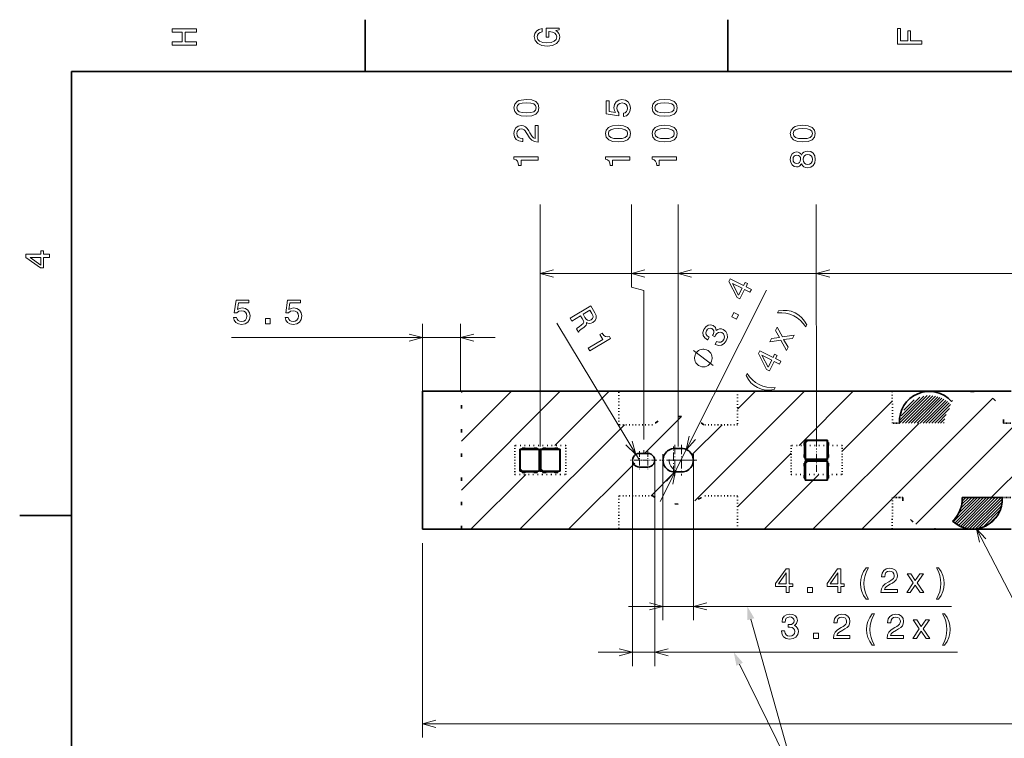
# Model space of a CAD drawing. Extents: x 0 to 420, y 0 to 297.
# Tile 4 of 25: x 2 to 145, y 190 to 294. Entities that reach past the tile are written whole.
import ezdxf

# ---------------------------------------------------------------- set-up
doc = ezdxf.new("R2010")
doc.units = 0
doc.linetypes.add('DASHDOT', pattern=[18.5, 12, -3, 0.5, -3])
doc.linetypes.add('DOT', pattern=[3.5, 0.5, -3])

msp = doc.modelspace()

# ---------------------------------------------------------------- linework, layer by layer
at = {"color": 7, "lineweight": 35}
for p, q in [((52.5, 287), (52.5, 294.5)), ((105, 287), (105, 294.5)), ((410, 287), (10, 287)), ((10, 287), (10, 10)), ((60.821365, 240.68837), (66.433197, 240.68837)), ((60.821365, 240.68837), (60.821365, 220.68837)), ((89.209534, 240.68837), (66.433197, 240.68837)), ((106.433197, 240.68837), (89.209534, 240.68837)), ((128.80954, 240.68837), (106.433197, 240.68837)), ((128.80954, 240.68837), (146.033203, 240.68837)), ((75.231369, 232.43837), (75.648399, 232.43837)), ((75.231369, 232.275269), (75.231369, 232.43837)), ((75.780685, 232.388367), (76.862045, 232.388367)), ((76.994331, 232.43837), (77.411362, 232.43837)), ((77.411362, 232.43837), (77.411362, 232.275269)), ((78.231369, 232.43837), (78.648399, 232.43837)), ((78.231369, 232.275269), (78.231369, 232.43837)), ((78.780685, 232.388367), (79.862045, 232.388367)), ((79.994331, 232.43837), (80.411362, 232.43837)), ((80.411362, 232.43837), (80.411362, 232.275269)), ((97.321365, 232.388367), (98.321365, 232.388367)), ((116.234467, 233.278366), (116.071365, 233.278366)), ((116.071365, 233.278366), (116.071365, 232.861328)), ((116.121368, 232.72905), (116.121368, 231.64769)), ((116.221367, 233.278366), (116.221367, 233.588364)), ((116.221367, 233.588364), (119.421364, 233.588364)), ((116.221367, 233.588364), (116.244949, 233.564789)), ((116.234467, 233.278366), (116.234467, 231.098373)), ((116.244949, 233.564789), (116.539032, 233.564789)), ((116.244949, 233.270706), (116.244949, 233.564789)), ((116.244949, 233.270706), (116.539032, 233.564789)), ((116.255432, 233.231308), (116.244949, 233.270706)), ((116.578423, 233.554306), (116.255432, 233.231308)), ((116.255432, 230.822433), (116.255432, 233.231308)), ((116.539032, 233.564789), (116.578423, 233.554306)), ((116.578423, 233.554306), (119.387299, 233.554306)), ((119.421364, 233.588364), (119.387299, 233.554306)), ((119.387299, 233.554306), (119.387299, 230.822433)), ((119.408264, 231.098373), (119.408264, 233.278366)), ((119.408264, 233.278366), (119.571365, 233.278366)), ((119.421364, 233.588364), (119.421364, 233.278366)), ((119.521362, 232.72905), (119.521362, 231.64769)), ((119.571365, 233.278366), (119.571365, 232.861328)), ((74.921364, 232.288376), (75.231369, 232.288376)), ((74.921364, 232.288376), (74.955429, 232.254303)), ((74.921364, 229.088364), (74.921364, 232.288376)), ((74.955429, 232.254303), (77.687302, 232.254303)), ((74.955429, 229.445435), (74.955429, 232.254303)), ((77.411362, 232.275269), (75.231369, 232.275269)), ((77.411362, 232.288376), (77.721367, 232.288376)), ((77.721367, 232.288376), (77.687302, 232.254303)), ((77.687302, 232.254303), (77.687302, 229.122437)), ((77.721367, 232.288376), (77.721367, 229.088364)), ((77.921364, 232.288376), (78.231369, 232.288376)), ((77.921364, 232.288376), (77.955429, 232.254303)), ((77.921364, 229.088364), (77.921364, 232.288376)), ((77.955429, 232.254303), (80.687302, 232.254303)), ((77.955429, 229.445435), (77.955429, 232.254303)), ((80.411362, 232.275269), (78.231369, 232.275269)), ((80.411362, 232.288376), (80.721367, 232.288376)), ((80.721367, 232.288376), (80.687302, 232.254303)), ((80.687302, 232.254303), (80.687302, 229.122437)), ((80.721367, 232.288376), (80.721367, 229.088364)), ((92.221375, 231.68837), (93.421364, 231.68837)), ((116.071365, 231.515411), (116.071365, 231.098373)), ((116.071365, 231.098373), (116.234467, 231.098373)), ((116.221367, 230.788376), (116.221367, 231.098373)), ((119.571365, 231.098373), (119.408264, 231.098373)), ((119.421364, 231.098373), (119.421364, 230.788376)), ((119.571365, 231.515411), (119.571365, 231.098373)), ((92.221367, 229.68837), (93.420319, 229.68837)), ((116.234467, 230.278366), (116.071365, 230.278366)), ((116.071365, 230.278366), (116.071365, 229.861328)), ((116.121368, 229.72905), (116.121368, 228.64769)), ((116.221367, 230.788376), (116.255432, 230.822433)), ((119.421364, 230.788376), (116.221367, 230.788376)), ((116.221367, 230.278366), (116.221367, 230.588364)), ((116.221367, 230.588364), (119.421364, 230.588364)), ((116.221367, 230.588364), (116.244949, 230.564789)), ((116.234467, 230.278366), (116.234467, 228.098373)), ((116.244949, 230.564789), (116.539032, 230.564789)), ((116.244949, 230.270706), (116.244949, 230.564789)), ((116.244949, 230.270706), (116.539032, 230.564789)), ((116.255432, 230.231308), (116.244949, 230.270706)), ((119.387299, 230.822433), (116.255432, 230.822433)), ((116.578423, 230.554306), (116.255432, 230.231308)), ((116.255432, 227.822433), (116.255432, 230.231308)), ((116.539032, 230.564789), (116.578423, 230.554306)), ((116.578423, 230.554306), (119.387299, 230.554306)), ((119.421364, 230.788376), (119.387299, 230.822433)), ((119.421364, 230.588364), (119.387299, 230.554306)), ((119.387299, 230.554306), (119.387299, 227.822433)), ((119.408264, 228.098373), (119.408264, 230.278366)), ((119.408264, 230.278366), (119.571365, 230.278366)), ((119.421364, 230.588364), (119.421364, 230.278366)), ((119.521362, 229.72905), (119.521362, 228.64769)), ((119.571365, 230.278366), (119.571365, 229.861328)), ((74.921364, 229.088364), (74.944946, 229.111954)), ((75.231369, 229.088364), (74.921364, 229.088364)), ((74.944946, 229.406036), (74.955429, 229.445435)), ((74.944946, 229.111954), (74.944946, 229.406036)), ((75.239037, 229.111954), (74.944946, 229.406036)), ((75.239037, 229.111954), (74.944946, 229.111954)), ((74.955429, 229.445435), (75.278427, 229.122437)), ((75.231369, 229.101471), (77.411362, 229.101471)), ((75.231369, 229.101471), (75.231369, 228.93837)), ((75.231369, 228.93837), (75.648399, 228.93837)), ((75.278427, 229.122437), (75.239037, 229.111954)), ((77.687302, 229.122437), (75.278427, 229.122437)), ((75.780685, 228.988373), (76.862045, 228.988373)), ((76.994331, 228.93837), (77.411362, 228.93837)), ((77.411362, 228.93837), (77.411362, 229.101471)), ((77.721367, 229.088364), (77.411362, 229.088364)), ((77.721367, 229.088364), (77.687302, 229.122437)), ((77.921364, 229.088364), (77.944946, 229.111954)), ((78.231369, 229.088364), (77.921364, 229.088364)), ((77.944946, 229.406036), (77.955429, 229.445435)), ((77.944946, 229.111954), (77.944946, 229.406036)), ((78.239037, 229.111954), (77.944946, 229.406036)), ((78.239037, 229.111954), (77.944946, 229.111954)), ((77.955429, 229.445435), (78.278427, 229.122437)), ((78.231369, 229.101471), (80.411362, 229.101471)), ((78.231369, 229.101471), (78.231369, 228.93837)), ((78.231369, 228.93837), (78.648399, 228.93837)), ((78.278427, 229.122437), (78.239037, 229.111954)), ((80.687302, 229.122437), (78.278427, 229.122437)), ((78.780685, 228.988373), (79.862045, 228.988373)), ((79.994331, 228.93837), (80.411362, 228.93837)), ((80.411362, 228.93837), (80.411362, 229.101471)), ((80.721367, 229.088364), (80.411362, 229.088364)), ((80.721367, 229.088364), (80.687302, 229.122437)), ((97.321381, 228.988373), (98.321365, 228.988373)), ((116.071365, 228.515411), (116.071365, 228.098373)), ((116.071365, 228.098373), (116.234467, 228.098373)), ((116.221367, 227.788376), (116.221367, 228.098373)), ((119.571365, 228.098373), (119.408264, 228.098373)), ((119.421364, 228.098373), (119.421364, 227.788376)), ((119.571365, 228.515411), (119.571365, 228.098373)), ((116.221367, 227.788376), (116.255432, 227.822433)), ((119.421364, 227.788376), (116.221367, 227.788376)), ((119.387299, 227.822433), (116.255432, 227.822433)), ((119.421364, 227.788376), (119.387299, 227.822433)), ((138.912323, 225.302841), (144.733093, 225.302841)), ((10, 222.699997), (2.5, 222.699997)), ((60.821365, 220.68837), (66.433197, 220.68837)), ((66.433197, 220.68837), (89.209534, 220.68837)), ((106.433197, 220.68837), (89.209534, 220.68837)), ((106.433197, 220.68837), (128.80954, 220.68837)), ((128.80954, 220.68837), (146.033203, 220.68837))]:
    msp.add_line(p, q, dxfattribs=at)
at = {"color": 7, "lineweight": 13}
for p, q in [((77.82135, 232.68837), (77.821014, 267.747253)), ((91.071129, 255.747375), (91.071014, 267.747375)), ((97.82135, 232.68837), (97.821014, 267.747437)), ((117.82135, 232.68837), (117.821014, 267.74762)), ((77.821106, 257.747253), (196.321106, 257.748352)), ((91.071106, 257.747375), (196.321106, 257.748352)), ((97.821106, 257.747437), (196.321106, 257.748352)), ((117.821106, 257.74762), (196.321106, 257.748352)), ((92.826447, 255.277054), (91.071129, 255.747375)), ((92.826653, 233.688309), (92.826447, 255.277054)), ((95.213394, 224.701538), (110.595428, 255.316711)), ((60.821365, 240.68837), (60.821365, 250.455978)), ((66.321365, 240.68837), (66.321365, 250.455978)), ((92.221367, 230.68837), (80.257919, 250.565277)), ((33.168201, 248.455978), (71.321365, 248.455978)), ((89.209534, 240.68837), (66.433197, 240.68837)), ((66.433197, 226.371262), (80.750298, 240.68837)), ((66.433197, 233.442337), (73.67923, 240.68837)), ((66.433197, 240.513397), (66.608162, 240.68837)), ((79.971878, 232.838882), (87.821365, 240.68837)), ((100.242584, 224.825317), (116.105637, 240.68837)), ((128.80954, 240.68837), (106.433197, 240.68837)), ((106.433197, 238.08699), (109.034569, 240.68837)), ((115.327217, 232.838882), (123.176704, 240.68837)), ((129.010025, 225.308487), (143.359116, 239.657578)), ((129.8703, 236.068253), (133.854477, 240.052429)), ((129.936111, 236.558319), (133.365509, 239.987732)), ((130.088135, 237.134613), (132.787842, 239.834335)), ((130.294556, 236.068253), (134.285645, 240.059326)), ((130.466125, 237.936874), (131.985016, 239.45575)), ((130.718826, 236.068253), (134.682098, 240.031525)), ((131.143082, 236.068253), (135.054062, 239.979233)), ((131.567352, 236.068253), (135.389923, 239.890823)), ((131.991608, 236.068253), (135.709183, 239.785812)), ((132.22757, 221.454971), (151.460968, 240.68837)), ((132.415878, 236.068253), (136.01059, 239.662964)), ((132.840149, 236.068253), (136.288696, 239.5168)), ((143.146515, 225.302841), (158.532043, 240.68837)), ((121.55426, 231.994858), (128.819946, 239.260544)), ((133.264404, 236.068253), (136.55925, 239.363098)), ((133.688675, 236.068253), (136.802536, 239.182114)), ((134.11293, 236.068253), (137.041748, 238.99707)), ((134.537201, 236.068253), (137.25589, 238.786942)), ((134.961456, 236.068253), (137.091492, 238.198288)), ((92.963501, 231.68837), (98.289001, 237.01387)), ((135.385727, 236.068253), (136.616714, 237.29924)), ((135.809998, 236.068253), (136.430206, 236.688461)), ((74.892433, 220.68837), (90.030266, 235.826202)), ((99.752441, 231.406235), (104.172401, 235.826202)), ((117.31884, 220.68837), (132.698715, 236.068253)), ((136.234253, 236.068253), (136.345169, 236.179169)), ((92.631973, 231.688309), (93.021362, 231.688309)), ((92.826668, 231.688309), (92.826668, 232.156158)), ((95.621368, 231.565338), (95.621368, 207.528748)), ((100.021362, 231.565338), (100.021362, 207.528748)), ((106.433197, 223.944855), (114.19397, 231.705643)), ((81.963501, 220.68837), (91.528442, 230.253311)), ((91.221367, 230.68837), (91.221367, 200.875854)), ((92.621368, 229.68837), (93.020325, 229.68837)), ((94.421364, 230.68837), (94.421364, 200.875854)), ((67.821365, 220.68837), (75.746826, 228.613831)), ((93.896736, 225.550537), (97.342354, 228.996155)), ((110.247772, 220.68837), (118.173233, 228.613831)), ((137.638931, 221.775146), (141.166626, 225.302841)), ((137.874054, 221.586029), (141.590881, 225.302841)), ((138.125839, 221.413528), (142.015152, 225.302841)), ((138.374207, 222.934677), (140.742355, 225.302841)), ((138.389923, 221.253342), (142.439423, 225.302841)), ((138.676758, 221.115921), (142.863678, 225.302841)), ((138.699203, 223.68396), (140.318085, 225.302841)), ((138.847321, 224.256348), (139.893829, 225.302841)), ((138.907837, 224.741119), (139.469574, 225.302841)), ((138.913437, 225.170975), (139.045303, 225.302841)), ((138.971725, 220.986618), (143.287933, 225.302841)), ((139.300064, 220.890701), (143.712204, 225.302841)), ((139.641891, 220.808258), (144.136475, 225.302841)), ((140.010834, 220.752945), (144.56073, 225.302841)), ((124.389908, 220.68837), (128.84201, 225.140472)), ((140.418213, 220.736053), (144.732635, 225.050476)), ((140.862717, 220.756302), (144.714996, 224.608582)), ((141.365417, 220.834732), (144.638641, 224.107971)), ((141.973267, 221.018311), (144.454132, 223.499176)), ((142.844849, 221.465637), (144.011932, 222.632721)), ((66.433197, 220.68837), (89.209534, 220.68837)), ((89.034569, 220.68837), (89.209534, 220.863342)), ((106.433197, 220.68837), (128.809479, 220.68837)), ((60.821365, 218.68837), (60.821365, 190.518921)), ((90.621368, 209.528748), (137.399048, 209.528748)), ((86.221367, 202.875854), (138.277161, 202.875854)), ((60.821365, 192.518921), (334.82135, 192.518921))]:
    msp.add_line(p, q, dxfattribs=at)
at = {"color": 7, "linetype": 'DOT', "lineweight": 13, "ltscale": 0.1375}
for p, q in [((66.321365, 240.68837), (60.821365, 240.68837)), ((60.821365, 220.68837), (66.321365, 220.68837))]:
    msp.add_line(p, q, dxfattribs=at)
at = {"color": 7, "linetype": 'DOT', "lineweight": 13}
msp.add_line((60.821365, 240.68837), (60.821365, 220.68837), dxfattribs=at)
at = {"color": 7, "linetype": 'DOT', "lineweight": 35}
msp.add_line((66.433197, 220.68837), (66.433197, 240.68837), dxfattribs=at)
at = {"color": 7, "linetype": 'DOT', "lineweight": 35, "ltscale": 0.121554}
for p, q in [((89.209534, 235.826202), (89.209534, 240.68837)), ((106.433197, 240.68837), (106.433197, 235.826202)), ((89.209534, 225.550537), (89.209534, 220.68837)), ((106.433197, 220.68837), (106.433197, 225.550537))]:
    msp.add_line(p, q, dxfattribs=at)
at = {"color": 7, "linetype": 'DOT', "lineweight": 35, "ltscale": 0.115506}
for p, q in [((128.843231, 236.068253), (128.809479, 240.68837)), ((128.843231, 225.308487), (128.809479, 220.68837))]:
    msp.add_line(p, q, dxfattribs=at)
at = {"color": 7, "linetype": 'DOT', "lineweight": 35, "ltscale": 0.122005}
for p, q in [((94.089722, 235.826202), (89.209534, 235.826202)), ((106.433197, 235.826202), (101.553009, 235.826202)), ((94.089722, 225.550537), (89.209534, 225.550537)), ((106.433197, 225.550537), (101.553009, 225.550537))]:
    msp.add_line(p, q, dxfattribs=at)
at = {"color": 7, "linetype": 'DOT', "lineweight": 35, "ltscale": 0.025561}
msp.add_line((129.865662, 236.068253), (128.843231, 236.068253), dxfattribs=at)
at = {"color": 7, "linetype": 'DOT', "lineweight": 35, "ltscale": 0.027179}
msp.add_line((145.999481, 236.073898), (144.912323, 236.073898), dxfattribs=at)
at = {"color": 7, "linetype": 'DOT', "lineweight": 35, "ltscale": 0.184007}
for p, q in [((81.55426, 232.838882), (74.193977, 232.838882)), ((121.55426, 232.838882), (114.19397, 232.838882)), ((74.193977, 228.613831), (81.55426, 228.613831)), ((114.19397, 228.613831), (121.55426, 228.613831))]:
    msp.add_line(p, q, dxfattribs=at)
at = {"color": 7, "linetype": 'DOT', "lineweight": 35, "ltscale": 0.105626}
for p, q in [((74.193977, 232.838882), (74.193977, 228.613831)), ((81.55426, 228.613831), (81.55426, 232.838882)), ((114.19397, 232.838882), (114.19397, 228.613831)), ((121.55426, 228.613831), (121.55426, 232.838882))]:
    msp.add_line(p, q, dxfattribs=at)
at = {"color": 7, "linetype": 'DASHDOT', "lineweight": 13, "ltscale": 0.084}
for p, q in [((77.821365, 229.008377), (77.821365, 232.368362)), ((117.821365, 229.008377), (117.821365, 232.368362))]:
    msp.add_line(p, q, dxfattribs=at)
at = {"color": 7, "linetype": 'DASHDOT', "lineweight": 13, "ltscale": 0.1008}
msp.add_line((97.121368, 228.672363), (97.121368, 232.704376), dxfattribs=at)
at = {"color": 7, "linetype": 'DASHDOT', "lineweight": 13, "ltscale": 0.1105}
for p, q in [((97.321365, 232.898376), (97.321365, 228.478363)), ((98.321365, 232.898376), (98.321365, 228.478363)), ((99.531364, 230.68837), (95.111366, 230.68837)), ((100.531364, 230.68837), (96.111366, 230.68837))]:
    msp.add_line(p, q, dxfattribs=at)
at = {"color": 7, "linetype": 'DASHDOT', "lineweight": 13, "ltscale": 0.065}
for p, q in [((92.221367, 231.988373), (92.221367, 229.388367)), ((93.421364, 231.988373), (93.421364, 229.388367)), ((93.521362, 230.68837), (90.921364, 230.68837)), ((94.721367, 230.68837), (92.121368, 230.68837))]:
    msp.add_line(p, q, dxfattribs=at)
at = {"color": 7, "linetype": 'DASHDOT', "lineweight": 13, "ltscale": 0.01}
for p, q in [((77.621368, 230.68837), (78.021362, 230.68837)), ((117.821365, 230.488373), (117.821365, 230.888367))]:
    msp.add_line(p, q, dxfattribs=at)
at = {"color": 7, "linetype": 'DOT', "lineweight": 35, "ltscale": 0.03718}
msp.add_line((130.330414, 225.308487), (128.843231, 225.308487), dxfattribs=at)
at = {"color": 7, "linetype": 'DOT', "lineweight": 35, "ltscale": 0.03166}
msp.add_line((145.999481, 225.302841), (144.733093, 225.302841), dxfattribs=at)
at = {"color": 7, "lineweight": 13}
for points in [[(28.083214, 290.829987), (28.083214, 291.299011), (26.439121, 291.299011), (26.439121, 292.701019), (28.083214, 292.701019), (28.083214, 293.164978), (24.583214, 293.164978), (24.583214, 292.701019), (26.010447, 292.701019), (26.010447, 291.299011), (24.583214, 291.299011), (24.583214, 290.829987)], [(80.114197, 292.922913), (80.583214, 293.008667), (80.583214, 293.260803), (78.692001, 293.260803), (78.692001, 291.984863), (79.120682, 291.984863), (79.120682, 292.771606), (79.15094, 292.771606), (79.614914, 292.71109), (79.957855, 292.549713), (80.174713, 292.302612), (80.245316, 291.994965), (80.154541, 291.652039), (79.882202, 291.384735), (79.433357, 291.213257), (78.818085, 291.15274), (78.207855, 291.208221), (77.759003, 291.3797), (77.486671, 291.652039), (77.390854, 292.020172), (77.441284, 292.272339), (77.582497, 292.479126), (77.819527, 292.630402), (78.137245, 292.716156), (78.137245, 293.215424), (77.653099, 293.08429), (77.289986, 292.837189), (77.068085, 292.489197), (76.987396, 292.050446), (77.113472, 291.475525), (77.481628, 291.041779), (78.0616, 290.764404), (78.833214, 290.668579), (79.609871, 290.764404), (80.189842, 291.041779), (80.557999, 291.450287), (80.679039, 291.964691), (80.638687, 292.252167), (80.537827, 292.509369), (80.361313, 292.731262)], [(133.083206, 290.966156), (133.083206, 291.43515), (131.474411, 291.43515), (131.474411, 292.907776), (131.055832, 292.907776), (131.055832, 291.43515), (130.006836, 291.43515), (130.006836, 293.245697), (129.583206, 293.245697), (129.583206, 290.966156)], [(75.861237, 280.521851), (76.653023, 280.597534), (77.217865, 280.834564), (77.560799, 281.212799), (77.671745, 281.737305), (77.560791, 282.256744), (77.21785, 282.634979), (76.653008, 282.866974), (75.861214, 282.947662), (75.074471, 282.866943), (74.761795, 282.771118), (74.504593, 282.634949), (74.161659, 282.256714), (74.04567, 281.737274), (74.161667, 281.212769), (74.509651, 280.834534), (75.074493, 280.597504)], [(75.861237, 281.006012), (75.251007, 281.046356), (74.812241, 281.172424), (74.555038, 281.399384), (74.464256, 281.737274), (74.555031, 282.070129), (74.812233, 282.297058), (75.250992, 282.423157), (75.861221, 282.463501), (76.476494, 282.423157), (76.91526, 282.297089), (77.172462, 282.070129), (77.258202, 281.737305), (77.17247, 281.399384), (76.915268, 281.172455), (76.476509, 281.046356)], [(89.908066, 280.486694), (90.321609, 280.597656), (90.644379, 280.844757), (90.8461, 281.207886), (90.921745, 281.671875), (90.830963, 282.181213), (90.583847, 282.579651), (90.190468, 282.831787), (89.686142, 282.927612), (89.217125, 282.841858), (88.848969, 282.599792), (88.611946, 282.221558), (88.526215, 281.732361), (88.586739, 281.354126), (88.753166, 281.061615), (87.810081, 281.20282), (87.810066, 282.735962), (87.396523, 282.735962), (87.396538, 280.864929), (89.252449, 280.587555), (89.252441, 280.990997), (89.015411, 281.283508), (88.929672, 281.656708), (88.985146, 281.979492), (89.14653, 282.226593), (89.393646, 282.382935), (89.711365, 282.438416), (90.029091, 282.382935), (90.276207, 282.221558), (90.432556, 281.974457), (90.488029, 281.656738), (90.452728, 281.389435), (90.336739, 281.182678), (90.155182, 281.031372), (89.908066, 280.955719)], [(95.861237, 280.522034), (96.653023, 280.597717), (97.217865, 280.834747), (97.560799, 281.212982), (97.671745, 281.737488), (97.560791, 282.256927), (97.21785, 282.635162), (96.653, 282.867157), (95.861214, 282.947845), (95.074471, 282.867126), (94.761795, 282.771301), (94.504593, 282.635132), (94.161652, 282.256897), (94.045662, 281.737457), (94.161667, 281.212952), (94.509651, 280.834717), (95.074493, 280.597687)], [(95.861237, 281.006195), (95.250999, 281.046539), (94.812241, 281.172607), (94.555031, 281.399567), (94.464249, 281.737457), (94.555023, 282.070312), (94.812225, 282.297241), (95.250992, 282.42334), (95.861221, 282.463684), (96.476494, 282.42334), (96.915253, 282.297272), (97.172462, 282.070343), (97.258202, 281.737488), (97.17247, 281.399597), (96.915268, 281.172638), (96.476501, 281.046539)], [(77.57093, 276.770721), (77.570908, 279.176331), (77.137192, 279.176331), (77.137207, 277.275055), (76.900177, 277.380951), (76.703484, 277.5625), (76.345413, 278.122314), (76.194115, 278.419861), (75.977249, 278.752686), (75.72509, 278.989716), (75.427536, 279.125885), (75.089638, 279.176331), (74.666008, 279.090576), (74.33316, 278.853546), (74.121346, 278.490417), (74.0457, 278.021423), (74.131439, 277.537262), (74.368477, 277.169098), (74.746719, 276.932068), (75.246002, 276.851379), (75.316605, 276.851379), (75.316605, 277.310333), (75.276253, 277.310333), (74.933319, 277.355713), (74.681152, 277.491882), (74.519768, 277.70874), (74.464287, 277.996216), (74.514717, 278.288696), (74.6408, 278.505554), (74.837479, 278.64679), (75.084602, 278.697205), (75.316589, 278.661926), (75.513275, 278.566101), (75.684746, 278.404724), (75.836044, 278.1828), (75.997429, 277.885254), (76.31012, 277.391022), (76.642975, 277.04306), (77.046432, 276.836273), (77.555801, 276.770721)], [(89.111275, 276.78595), (89.903061, 276.861633), (90.467903, 277.098663), (90.810837, 277.476898), (90.921783, 278.001404), (90.810829, 278.520844), (90.46788, 278.899078), (89.903038, 279.131073), (89.111252, 279.211761), (88.324509, 279.131042), (88.011833, 279.035217), (87.754623, 278.899048), (87.41169, 278.520813), (87.2957, 278.001373), (87.411697, 277.476868), (87.759689, 277.098633), (88.324532, 276.861603)], [(89.111267, 277.270111), (88.501038, 277.310455), (88.062279, 277.436523), (87.805069, 277.663483), (87.714287, 278.001373), (87.805069, 278.334229), (88.062271, 278.561157), (88.501022, 278.687256), (89.111259, 278.7276), (89.726532, 278.687256), (90.165291, 278.561188), (90.422501, 278.334259), (90.50824, 278.001404), (90.422508, 277.663513), (90.165306, 277.436554), (89.726547, 277.310455)], [(95.861275, 276.786011), (96.653061, 276.861694), (97.217896, 277.098724), (97.560837, 277.476959), (97.671783, 278.001465), (97.560822, 278.520905), (97.21788, 278.899139), (96.653038, 279.131134), (95.861252, 279.211823), (95.074509, 279.131104), (94.761826, 279.035278), (94.504623, 278.899109), (94.16169, 278.520874), (94.0457, 278.001434), (94.161697, 277.476929), (94.509689, 277.098694), (95.074532, 276.861664)], [(95.861267, 277.270172), (95.251038, 277.310516), (94.812271, 277.436584), (94.555069, 277.663544), (94.464287, 278.001434), (94.555061, 278.33429), (94.812263, 278.561218), (95.251022, 278.687317), (95.861252, 278.727661), (96.476532, 278.687317), (96.915291, 278.561249), (97.172501, 278.33432), (97.25824, 278.001465), (97.172501, 277.663574), (96.915298, 277.436615), (96.476547, 277.310516)], [(115.861267, 276.786224), (116.653061, 276.861877), (117.217896, 277.098907), (117.560837, 277.477142), (117.671783, 278.001648), (117.560822, 278.521118), (117.21788, 278.899353), (116.653038, 279.131317), (115.861252, 279.212006), (115.074509, 279.131317), (114.761826, 279.035492), (114.504623, 278.899323), (114.16169, 278.521057), (114.0457, 278.001617), (114.161697, 277.477112), (114.509682, 277.098877), (115.074524, 276.861847)], [(115.861267, 277.270355), (115.251038, 277.310699), (114.812279, 277.436768), (114.555069, 277.663727), (114.464287, 278.001617), (114.555061, 278.334473), (114.812271, 278.561432), (115.251022, 278.6875), (115.861252, 278.727844), (116.476532, 278.687531), (116.915291, 278.561432), (117.172501, 278.334503), (117.25824, 278.001648), (117.172501, 277.663757), (116.915298, 277.436798), (116.476547, 277.31073)], [(115.684792, 273.640259), (115.826004, 273.383057), (116.02269, 273.206543), (116.269806, 273.095581), (116.56736, 273.060303), (117.016205, 273.140991), (117.364182, 273.372986), (117.58609, 273.751221), (117.671814, 274.265625), (117.586075, 274.774994), (117.364166, 275.153229), (117.016182, 275.385223), (116.567337, 275.470947), (116.269791, 275.430603), (116.022675, 275.324707), (115.825989, 275.143127), (115.684784, 274.890961), (115.563736, 275.092712), (115.397308, 275.233917), (115.195587, 275.319641), (114.948463, 275.349915), (114.590393, 275.269196), (114.302933, 275.057373), (114.116333, 274.714447), (114.045731, 274.265594), (114.116341, 273.811707), (114.302948, 273.46875), (114.590408, 273.251923), (114.948486, 273.17627), (115.195602, 273.201477), (115.397331, 273.287231)], [(77.570953, 274.174469), (77.570953, 274.633392), (74.045731, 274.633362), (74.045738, 274.290436), (74.353378, 274.199646), (74.56015, 274.018097), (74.68119, 273.740723), (74.721535, 273.357452), (75.079605, 273.357452), (75.079597, 274.174438)], [(90.820953, 274.174591), (90.820953, 274.633545), (87.295731, 274.633484), (87.295738, 274.290558), (87.603378, 274.199768), (87.81015, 274.018219), (87.93119, 273.740845), (87.971542, 273.357574), (88.329605, 273.357574), (88.329597, 274.174561)], [(97.570953, 274.174652), (97.570953, 274.633606), (94.045731, 274.633545), (94.045731, 274.290619), (94.353378, 274.199829), (94.56015, 274.01828), (94.681183, 273.740906), (94.721535, 273.357635), (95.079605, 273.357635), (95.079597, 274.174622)], [(114.988823, 273.655365), (114.766922, 273.695709), (114.595444, 273.816742), (114.48954, 274.008392), (114.449188, 274.265594), (114.489532, 274.517761), (114.595444, 274.709412), (114.766907, 274.830444), (114.988815, 274.875824), (115.215759, 274.830444), (115.392273, 274.709412), (115.50827, 274.517761), (115.543571, 274.265625), (115.503235, 274.008392), (115.392281, 273.816772), (115.215775, 273.695709)], [(116.557266, 273.544434), (116.289978, 273.589813), (116.088249, 273.736084), (115.957123, 273.963013), (115.911728, 274.265625), (115.957115, 274.563171), (116.088242, 274.7901), (116.289963, 274.936371), (116.557251, 274.986786), (116.844727, 274.936371), (117.061584, 274.790131), (117.202789, 274.563171), (117.248184, 274.265625), (117.202797, 273.963043), (117.061592, 273.736084), (116.844734, 273.589844)], [(6.833213, 260.077362), (6.833213, 260.53125), (5.965778, 260.53125), (5.965778, 261.030548), (5.56232, 261.030548), (5.56232, 260.53125), (3.408862, 260.53125), (3.408862, 260.072327), (5.521974, 258.539185), (5.965778, 258.539185), (5.965778, 260.077362)], [(5.56232, 258.96283), (3.993876, 260.077362), (5.56232, 260.077362)], [(108.21331, 255.030365), (108.417084, 255.435944), (107.641983, 255.825378), (107.866135, 256.271515), (107.505623, 256.452637), (107.281471, 256.006531), (105.357239, 256.973328), (105.151199, 256.563232), (106.351074, 254.244598), (106.747643, 254.045349), (107.43821, 255.4198)], [(106.577316, 254.605026), (105.676208, 256.305084), (107.077698, 255.600937)], [(33.43549, 251.368805), (33.54644, 250.955261), (33.793556, 250.632492), (34.15667, 250.430756), (34.620647, 250.355118), (35.130013, 250.445892), (35.528427, 250.693008), (35.78059, 251.08638), (35.876411, 251.590698), (35.790676, 252.059723), (35.548599, 252.427887), (35.170361, 252.664917), (34.681168, 252.750641), (34.302925, 252.690125), (34.010418, 252.523697), (34.151627, 253.466782), (35.684769, 253.466782), (35.684769, 253.880325), (33.813732, 253.880325), (33.536354, 252.024414), (33.939812, 252.024414), (34.232319, 252.261459), (34.605518, 252.347183), (34.928284, 252.291718), (35.175404, 252.130325), (35.331741, 251.883209), (35.387218, 251.565491), (35.331741, 251.247772), (35.170361, 251.000641), (34.923241, 250.844299), (34.605518, 250.788834), (34.338226, 250.824127), (34.131454, 250.940125), (33.980156, 251.121689), (33.90451, 251.368805)], [(40.907536, 251.368805), (41.018486, 250.955261), (41.265602, 250.632492), (41.628716, 250.430756), (42.092693, 250.355118), (42.602058, 250.445892), (43.000473, 250.693008), (43.252636, 251.08638), (43.348457, 251.590698), (43.262722, 252.059723), (43.020645, 252.427887), (42.642406, 252.664917), (42.153214, 252.750641), (41.774971, 252.690125), (41.482464, 252.523697), (41.623672, 253.466782), (43.156815, 253.466782), (43.156815, 253.880325), (41.285778, 253.880325), (41.0084, 252.024414), (41.411858, 252.024414), (41.704365, 252.261459), (42.077564, 252.347183), (42.40033, 252.291718), (42.647449, 252.130325), (42.803787, 251.883209), (42.859264, 251.565491), (42.803787, 251.247772), (42.642406, 251.000641), (42.395287, 250.844299), (42.077564, 250.788834), (41.810272, 250.824127), (41.6035, 250.940125), (41.452202, 251.121689), (41.376556, 251.368805)], [(82.174339, 251.259598), (82.416199, 250.857742), (83.682236, 251.619751), (83.929306, 251.209259), (84.098389, 250.898987), (84.152328, 250.672455), (84.072151, 250.482925), (83.843224, 250.286285), (83.467339, 250.030609), (83.228004, 249.851257), (83.107979, 249.708374), (83.38105, 249.254669), (83.46315, 249.304092), (83.524323, 249.476288), (83.728203, 249.646088), (84.193947, 249.967621), (84.508377, 250.256927), (84.560905, 250.42392), (84.549377, 250.628891), (84.761429, 250.521072), (84.985481, 250.491104), (85.222412, 250.527771), (85.467026, 250.639679), (85.793579, 250.918625), (85.961769, 251.25531), (85.954323, 251.639313), (85.776436, 252.062012), (85.17308, 253.064468)], [(85.341537, 251.953293), (85.474251, 251.674103), (85.503983, 251.438904), (85.422966, 251.231201), (85.208725, 251.049286), (84.932098, 250.94165), (84.710648, 250.9673), (84.513237, 251.119247), (84.327789, 251.378464), (84.049522, 251.840805), (85.047661, 252.441559)], [(116.428749, 250.280655), (116.096069, 250.854172), (115.720337, 251.330795), (115.279037, 251.721832), (114.76091, 252.038605), (114.202011, 252.26297), (113.620354, 252.385895), (113.013687, 252.402863), (112.354958, 252.327454), (112.212311, 252.043549), (112.816788, 252.055908), (113.412071, 251.98259), (113.989151, 251.828094), (114.54129, 251.601486), (115.052666, 251.293747), (115.525574, 250.920685), (115.932961, 250.484604), (116.286102, 249.99675)], [(38.074249, 250.455978), (38.770214, 250.455978), (38.770214, 251.207413), (38.074249, 251.207413)], [(106.255264, 251.133224), (106.567719, 251.755112), (105.896263, 252.092468), (105.583809, 251.470596)], [(103.181236, 247.463806), (103.212784, 247.447952), (103.681625, 247.302689), (104.112495, 247.351471), (104.487343, 247.580795), (104.785835, 247.983932), (104.944702, 248.491089), (104.923019, 248.942215), (104.720779, 249.326019), (104.355957, 249.610916), (104.071976, 249.70845), (103.805847, 249.717987), (103.557602, 249.639526), (103.327255, 249.48436), (103.231079, 249.899536), (102.895599, 250.197906), (102.510139, 250.306915), (102.146896, 250.246719), (101.821671, 250.015045), (101.545731, 249.611862), (101.414055, 249.170059), (101.456116, 248.759491), (101.669678, 248.398224), (102.05481, 248.120056), (102.086349, 248.104202), (102.287857, 248.50528), (102.017563, 248.686234), (101.869141, 248.907547), (101.838058, 249.160217), (101.926575, 249.44873), (102.080368, 249.664963), (102.261032, 249.788651), (102.466331, 249.815323), (102.694, 249.751724), (102.89444, 249.60022), (102.988815, 249.417358), (102.983841, 249.1828), (102.881821, 248.912354), (102.789017, 248.738861), (103.14502, 248.559998), (103.246956, 248.785339), (103.430153, 249.048859), (103.644722, 249.206329), (103.883865, 249.244202), (104.136337, 249.173798), (104.372803, 248.992905), (104.500916, 248.764862), (104.51844, 248.496429), (104.420883, 248.201157), (104.233177, 247.939896), (103.993835, 247.800537), (103.711868, 247.778519), (103.389534, 247.878387)], [(113.720963, 247.059341), (113.091583, 248.154434), (114.354935, 248.321136), (114.594933, 248.798813), (112.911942, 248.56076), (112.150085, 249.965088), (111.919144, 249.505447), (112.501282, 248.473587), (111.325928, 248.324768), (111.090454, 247.856094), (112.669647, 248.067291), (113.487762, 246.595184)], [(84.788765, 246.915802), (85.025421, 246.522598), (88.045769, 248.340469), (87.868927, 248.634293), (87.558533, 248.553436), (87.28775, 248.602356), (87.041008, 248.777588), (86.808792, 249.085175), (86.501999, 248.900543), (86.923309, 248.200546)], [(102.040016, 246.64151), (101.935768, 246.693878), (101.70108, 246.746521), (101.518524, 246.772949), (101.388084, 246.773209), (101.179337, 246.747528), (100.944397, 246.669724), (100.761581, 246.565735), (100.657074, 246.487671), (100.526382, 246.357483), (100.369507, 246.175171), (100.317131, 246.070923), (100.264755, 245.966675), (100.21212, 245.731995), (100.185684, 245.549438), (100.185425, 245.418991), (100.211105, 245.210251), (100.28891, 244.975311), (100.392906, 244.792496), (100.470963, 244.687988), (100.601151, 244.557297), (100.783455, 244.400421), (100.887711, 244.348038), (100.991959, 244.29567), (101.226639, 244.243042), (101.409203, 244.216599), (101.539642, 244.216339), (101.74839, 244.24202), (101.983322, 244.319824), (102.166138, 244.423828), (102.270645, 244.501877), (102.401337, 244.632065), (102.558212, 244.814377), (102.610596, 244.918625), (102.662971, 245.022873), (102.715599, 245.257553), (102.742043, 245.440109), (102.742294, 245.570557), (102.716614, 245.779297), (102.638809, 246.014236), (102.534813, 246.197052), (102.456757, 246.301559), (102.326569, 246.432251), (102.144264, 246.589127)], [(112.491974, 244.613266), (112.695755, 245.018845), (111.920654, 245.408279), (112.144806, 245.854401), (111.784286, 246.035538), (111.560135, 245.589401), (109.635902, 246.556198), (109.429863, 246.146118), (110.629745, 243.827484), (111.026306, 243.628235), (111.716873, 245.002701)], [(110.85598, 244.187912), (109.954865, 245.887985), (111.356361, 245.183838)], [(111.725174, 240.919052), (111.867821, 241.202942), (111.261086, 241.186081), (110.670303, 241.257156), (110.086456, 241.409393), (109.536583, 241.640518), (109.022942, 241.943741), (108.556801, 242.319046), (108.142647, 242.752884), (107.794029, 243.249756), (107.651382, 242.965851), (107.981812, 242.387817), (108.357529, 241.911209), (108.803337, 241.517899), (109.319221, 241.207901), (109.880371, 240.976761), (110.45752, 240.85611), (111.064194, 240.839142)], [(113.442261, 211.528748), (113.896156, 211.528748), (113.896156, 212.396179), (114.395432, 212.396179), (114.395432, 212.799637), (113.896156, 212.799637), (113.896156, 214.953094), (113.437225, 214.953094), (111.904083, 212.839981), (111.904083, 212.396179), (113.442261, 212.396179)], [(112.327713, 212.799637), (113.442261, 214.368073), (113.442261, 212.799637)], [(120.914307, 211.528748), (121.368202, 211.528748), (121.368202, 212.396179), (121.867477, 212.396179), (121.867477, 212.799637), (121.368202, 212.799637), (121.368202, 214.953094), (120.909271, 214.953094), (119.376129, 212.839981), (119.376129, 212.396179), (120.914307, 212.396179)], [(119.799759, 212.799637), (120.914307, 214.368073), (120.914307, 212.799637)], [(125.041115, 210.555405), (125.358841, 210.555405), (125.071381, 211.089981), (124.869644, 211.64978), (124.743561, 212.239838), (124.703217, 212.834946), (124.743561, 213.430038), (124.869644, 214.01506), (125.071381, 214.579895), (125.358841, 215.114471), (125.041115, 215.114471), (124.672958, 214.559723), (124.415756, 214.01001), (124.264458, 213.435089), (124.21907, 212.834946), (124.264458, 212.229752), (124.415756, 211.659866), (124.672958, 211.110153)], [(127.178436, 211.528748), (129.584061, 211.528748), (129.584061, 211.962463), (127.682755, 211.962463), (127.788666, 212.199493), (127.970222, 212.396179), (128.530029, 212.754242), (128.827576, 212.905548), (129.160431, 213.122406), (129.397461, 213.374573), (129.53363, 213.672119), (129.584061, 214.01001), (129.498322, 214.43364), (129.261292, 214.766495), (128.898178, 214.978317), (128.429153, 215.053955), (127.945007, 214.968231), (127.576851, 214.731201), (127.339821, 214.352951), (127.259125, 213.853668), (127.259125, 213.783066), (127.718063, 213.783066), (127.718063, 213.82341), (127.763451, 214.166351), (127.899612, 214.418518), (128.116486, 214.579895), (128.403946, 214.635376), (128.696442, 214.584946), (128.9133, 214.458862), (129.05452, 214.262177), (129.10495, 214.01506), (129.069641, 213.783066), (128.973816, 213.58638), (128.812439, 213.414917), (128.590546, 213.263611), (128.292984, 213.102234), (127.798752, 212.789551), (127.450775, 212.456696), (127.244003, 212.053238), (127.178436, 211.543869)], [(131.423828, 211.528748), (132.119781, 212.582779), (132.835938, 211.528748), (133.370514, 211.528748), (132.402206, 212.92572), (133.315033, 214.236954), (132.800629, 214.236954), (132.139969, 213.253525), (131.479309, 214.236954), (130.954803, 214.236954), (131.852509, 212.92067), (130.904373, 211.528748)], [(135.517914, 210.555405), (135.881027, 211.110153), (136.138229, 211.659866), (136.289536, 212.229752), (136.339966, 212.834946), (136.289536, 213.435089), (136.138229, 214.01001), (135.881027, 214.559723), (135.517914, 215.114471), (135.200195, 215.114471), (135.48262, 214.579895), (135.684341, 214.01506), (135.805389, 213.430038), (135.850769, 212.834946), (135.805389, 212.239838), (135.684341, 211.64978), (135.47757, 211.089981), (135.200195, 210.555405)], [(116.552933, 211.528748), (117.248894, 211.528748), (117.248894, 212.280182), (116.552933, 212.280182)], [(112.772125, 205.975266), (112.772125, 205.939972), (112.852814, 205.455811), (113.089844, 205.092712), (113.463043, 204.860718), (113.957283, 204.774979), (114.481781, 204.860718), (114.875153, 205.082611), (115.127312, 205.435638), (115.218094, 205.889542), (115.177742, 206.187088), (115.066788, 206.429169), (114.885239, 206.615753), (114.643158, 206.751923), (114.97097, 207.024261), (115.08696, 207.457977), (115.011322, 207.851349), (114.794456, 208.148895), (114.441437, 208.335495), (113.957283, 208.401062), (113.503387, 208.320374), (113.155411, 208.098465), (112.928467, 207.745438), (112.852814, 207.276428), (112.852814, 207.241119), (113.301666, 207.241119), (113.34201, 207.563889), (113.473129, 207.795868), (113.684952, 207.937088), (113.982498, 207.987518), (114.244751, 207.947174), (114.436386, 207.841263), (114.552383, 207.6698), (114.597771, 207.437805), (114.552383, 207.190689), (114.431351, 207.024261), (114.219528, 206.923401), (113.932068, 206.893143), (113.735382, 206.898178), (113.735382, 206.499771), (113.982498, 206.509857), (114.300217, 206.464462), (114.537254, 206.34343), (114.678467, 206.146744), (114.728897, 205.889542), (114.673416, 205.597031), (114.527168, 205.380173), (114.295181, 205.244003), (113.987541, 205.198608), (113.669815, 205.249054), (113.437828, 205.400345), (113.29158, 205.642426), (113.236099, 205.975266)], [(120.284515, 204.875854), (122.69014, 204.875854), (122.69014, 205.30957), (120.788834, 205.30957), (120.894745, 205.5466), (121.076302, 205.743286), (121.636101, 206.101349), (121.933655, 206.252655), (122.266502, 206.469513), (122.50354, 206.721664), (122.639702, 207.019226), (122.69014, 207.357117), (122.604401, 207.780746), (122.367371, 208.113602), (122.004257, 208.325409), (121.535233, 208.401062), (121.051086, 208.315323), (120.68293, 208.078293), (120.4459, 207.700058), (120.365204, 207.200775), (120.365204, 207.130173), (120.824142, 207.130173), (120.824142, 207.170517), (120.86953, 207.513458), (121.005692, 207.765625), (121.222557, 207.927002), (121.510025, 207.982483), (121.802528, 207.932037), (122.019386, 207.805969), (122.160599, 207.609283), (122.211029, 207.362152), (122.17572, 207.130173), (122.079903, 206.933487), (121.918518, 206.762009), (121.696617, 206.610718), (121.399063, 206.449341), (120.904831, 206.136658), (120.556854, 205.803802), (120.350082, 205.400345), (120.284515, 204.890976)], [(125.919235, 203.902496), (126.236969, 203.902496), (125.949501, 204.437088), (125.747772, 204.996887), (125.621689, 205.586945), (125.581345, 206.182037), (125.621689, 206.777145), (125.747772, 207.362152), (125.949501, 207.927002), (126.236969, 208.461578), (125.919235, 208.461578), (125.551086, 207.90683), (125.293884, 207.357117), (125.142578, 206.782181), (125.097198, 206.182037), (125.142578, 205.576859), (125.293884, 205.006973), (125.551086, 204.45726)], [(128.056564, 204.875854), (130.462189, 204.875854), (130.462189, 205.30957), (128.560883, 205.30957), (128.666794, 205.5466), (128.848343, 205.743286), (129.408142, 206.101349), (129.705688, 206.252655), (130.038544, 206.469513), (130.275574, 206.721664), (130.411743, 207.019226), (130.462189, 207.357117), (130.37645, 207.780746), (130.139404, 208.113602), (129.776306, 208.325409), (129.307281, 208.401062), (128.823135, 208.315323), (128.454971, 208.078293), (128.217941, 207.700058), (128.137253, 207.200775), (128.137253, 207.130173), (128.596191, 207.130173), (128.596191, 207.170517), (128.641571, 207.513458), (128.77774, 207.765625), (128.994598, 207.927002), (129.282074, 207.982483), (129.57457, 207.932037), (129.791428, 207.805969), (129.932648, 207.609283), (129.983078, 207.362152), (129.947769, 207.130173), (129.851944, 206.933487), (129.690567, 206.762009), (129.468658, 206.610718), (129.171112, 206.449341), (128.67688, 206.136658), (128.328888, 205.803802), (128.122131, 205.400345), (128.056564, 204.890976)], [(136.396042, 203.902496), (136.759155, 204.45726), (137.016357, 205.006973), (137.167664, 205.576859), (137.218079, 206.182037), (137.167664, 206.782181), (137.016357, 207.357117), (136.759155, 207.90683), (136.396042, 208.461578), (136.078323, 208.461578), (136.360748, 207.927002), (136.562469, 207.362152), (136.683502, 206.777145), (136.728897, 206.182037), (136.683502, 205.586945), (136.562469, 204.996887), (136.355698, 204.437088), (136.078323, 203.902496)], [(132.301941, 204.875854), (132.99791, 205.929886), (133.71405, 204.875854), (134.248627, 204.875854), (133.280334, 206.272827), (134.193161, 207.584061), (133.678741, 207.584061), (133.018097, 206.600632), (132.357422, 207.584061), (131.832932, 207.584061), (132.730621, 206.267776), (131.782501, 204.875854)], [(117.431061, 204.875854), (118.127022, 204.875854), (118.127022, 205.627289), (117.431061, 205.627289)]]:
    msp.add_lwpolyline(points, close=True, dxfattribs=at)
for points in [[(79.752953, 258.264893), (77.821106, 257.747253), (79.752968, 257.229614)], [(93.00296, 258.265015), (91.071106, 257.747375), (93.002968, 257.229736)], [(99.75296, 258.265076), (97.821106, 257.747437), (99.752968, 257.229797)], [(119.75296, 258.265289), (117.821106, 257.74762), (119.75296, 257.230011)], [(58.889511, 247.938339), (60.821365, 248.455978), (58.889511, 248.973618)], [(68.25322, 248.973618), (66.321365, 248.455978), (68.25322, 247.938339)], [(102.870453, 244.396362), (100.057266, 246.593185)], [(99.389351, 234.166031), (98.984581, 232.207413), (100.31443, 233.701233)], [(90.265976, 232.933395), (91.705688, 231.545151), (91.152977, 233.46727)], [(97.053383, 227.210709), (97.458145, 229.169327), (96.128304, 227.675507)], [(140.985809, 220.761398), (152.508484, 198.589783), (320.321228, 198.589783)], [(142.335983, 219.285934), (140.985809, 220.761398), (141.417358, 218.808517)], [(93.689514, 209.011108), (95.621368, 209.528748), (93.689514, 210.046387)], [(101.953217, 210.046387), (100.021362, 209.528748), (101.953217, 209.011108)], [(108.344337, 207.669022), (114.821365, 184.63649), (224.082199, 184.63649)], [(89.289513, 202.358215), (91.221367, 202.875854), (89.289513, 203.393478)], [(96.353218, 203.393478), (94.421364, 202.875854), (96.353218, 202.358215)], [(106.718857, 201.141678), (114.821365, 184.63649), (224.082199, 184.63649)], [(62.753216, 193.03656), (60.821365, 192.518921), (62.753216, 192.001282)]]:
    msp.add_lwpolyline(points, dxfattribs=at)
at = {"color": 7, "lineweight": 35}
for centre, radius, start, end in [((134.156418, 236.349854), 4.3, 41.26076, 183.754919), ((75.780685, 232.588364), 0.2, 228.590384, 269.999997), ((76.862045, 232.588364), 0.2, 269.999997, 311.409621), ((78.780685, 232.588364), 0.2, 228.590384, 269.999997), ((79.862045, 232.588364), 0.2, 269.999997, 311.409621), ((97.321365, 230.68837), 1.7, 90.000003, 270.000414), ((98.321365, 230.68837), 1.7, 269.999997, 90.000003), ((115.921364, 232.72905), 0.2, 0, 41.40962), ((119.721367, 232.72905), 0.2, 138.590385, 179.999995), ((92.221367, 230.68837), 1, 89.999408, 269.999997), ((93.421364, 230.68837), 1, 269.940179, 90.000003), ((115.921364, 231.64769), 0.2, 318.59038, 360), ((119.721367, 231.64769), 0.2, 179.999995, 221.409615), ((115.921364, 229.72905), 0.2, 0, 41.40962), ((119.721367, 229.72905), 0.2, 138.590385, 179.999995), ((75.780685, 228.788376), 0.2, 90.000003, 131.409616), ((76.862045, 228.788376), 0.2, 48.590379, 90.000003), ((78.780685, 228.788376), 0.2, 90.000003, 131.409616), ((79.862045, 228.788376), 0.2, 48.590379, 90.000003), ((115.921364, 228.64769), 0.2, 318.59038, 360), ((119.721367, 228.64769), 0.2, 179.999995, 221.409615), ((140.441971, 225.026886), 4.3, 227.403133, 3.679637), ((134.621185, 225.026886), 4.3, 312.596858, 3.679637), ((140.441971, 225.026886), 4.3, 227.403147, 3.679637)]:
    msp.add_arc(centre, radius, start, end, dxfattribs=at)
at = {"color": 7, "linetype": 'DOT', "lineweight": 35}
for centre, radius, start, end in [((140.621185, 236.349854), 4.3, 356.320467, 138.739242), ((97.821365, 230.68837), 6.35, 54.008816, 125.991186), ((97.821365, 230.68837), 6.35, 234.008814, 305.991184), ((134.621185, 225.026886), 4.3, 176.244972, 312.596862)]:
    msp.add_arc(centre, radius, start, end, dxfattribs=at)
at = {"color": 7, "lineweight": 13}
msp.add_arc((98.221367, 230.68837), 1.7, 175.916795, 269.999997, dxfattribs=at)
at = {"color": 7, "lineweight": 5}
for p in [(77.821365, 230.68837), (117.821365, 230.68837)]:
    msp.add_point(p, dxfattribs=at)
at = {"color": 7, "lineweight": 13}
for points in [[(108.842651, 207.809158), (107.821365, 209.528748), (107.846031, 207.5289)], [(107.183525, 201.369797), (105.867538, 202.875854), (106.254189, 200.913574)]]:
    msp.add_solid(points, dxfattribs=at)

doc.saveas('drawing.dxf')
